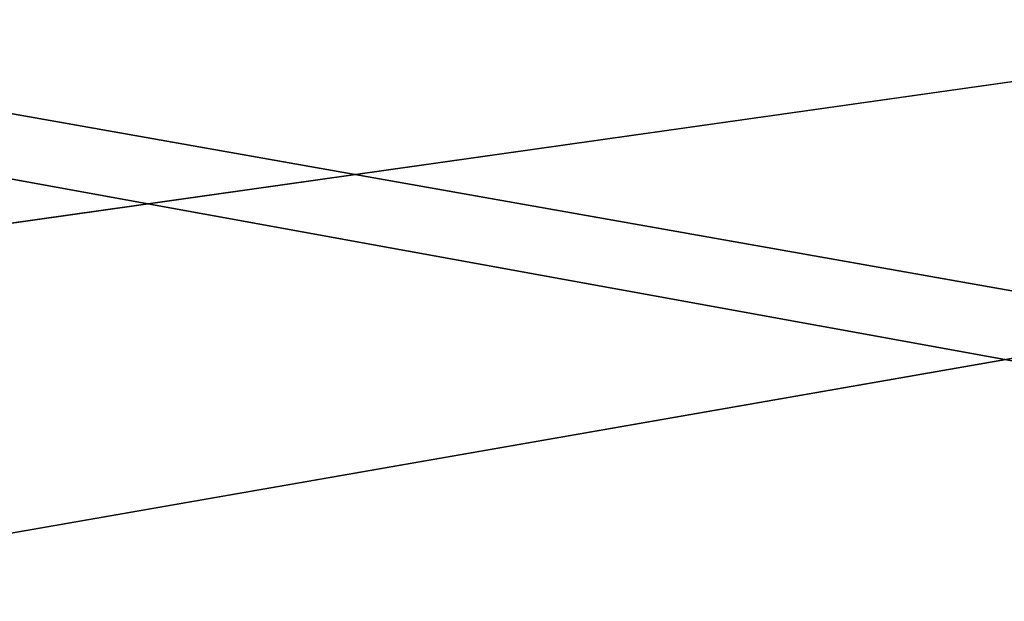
# Model space of a CAD drawing. Header units: millimetres. Extents: x -142 to 142, y -122 to 69.
# Tile 97 of 137: x 32 to 42, y 28 to 34. Entities that reach past the tile are written whole.
import ezdxf

# ---------------------------------------------------------------- set-up
doc = ezdxf.new("R2010")
doc.units = ezdxf.units.MM
doc.header["$LTSCALE"] = 65.185185
for name, color, linetype in [('1', 7, 'CONTINUOUS'), ('14', 7, 'CONTINUOUS'), ('15', 7, 'CONTINUOUS'), ('3', 7, 'CONTINUOUS')]:
    doc.layers.add(name, color=color, linetype=linetype)

msp = doc.modelspace()

# ---------------------------------------------------------------- linework, layer by layer
at = {"layer": '1', "linetype": 'Continuous'}
for points in [[(134.585, 47.916, 129.548), (-76.385, 47.916, 129.548), (134.585, 0, 134.584), (134.585, 47.916, 129.548)], [(-76.385, 47.916, 129.548), (-76.385, 19, 132.587), (134.585, 0, 134.584), (-76.385, 47.916, 129.548)]]:
    msp.add_3dface(points, dxfattribs=at)
at = {"layer": '14', "linetype": 'Continuous'}
for points in [[(134.585, 27, 23), (-132.385, 27, 23), (134.585, 64.582, 23), (134.585, 27, 23)], [(-132.385, 27, 23), (-132.385, 64.582, 23), (134.585, 64.582, 23), (-132.385, 27, 23)]]:
    msp.add_3dface(points, dxfattribs=at)
at = {"layer": '15', "linetype": 'Continuous'}
for points in [[(-132.385, 62.011, 25.2), (-77.5, 24.8, 25.2), (77.5, 23.9, 25.2), (-132.385, 62.011, 25.2)], [(132.385, 24.8, 25.2), (132.385, 62.011, 25.2), (-132.385, 62.011, 25.2), (132.385, 24.8, 25.2)], [(77.5, 24.8, 25.2), (-132.385, 62.011, 25.2), (77.5, 23.9, 25.2), (77.5, 24.8, 25.2)], [(77.5, 24.8, 25.2), (132.385, 24.8, 25.2), (-132.385, 62.011, 25.2), (77.5, 24.8, 25.2)]]:
    msp.add_3dface(points, dxfattribs=at)
at = {"layer": '3', "linetype": 'Continuous'}
for points in [[(132.385, -0.173, 132.39), (-132.385, -0.173, 132.39), (132.385, 46.004, 127.537), (132.385, -0.173, 132.39)], [(132.385, 46.004, 127.537), (-132.385, -0.173, 132.39), (-74.185, 16.8, 130.606), (132.385, 46.004, 127.537)], [(-74.185, 46.004, 127.537), (132.385, 46.004, 127.537), (-74.185, 16.8, 130.606), (-74.185, 46.004, 127.537)]]:
    msp.add_3dface(points, dxfattribs=at)

doc.saveas('drawing.dxf')
